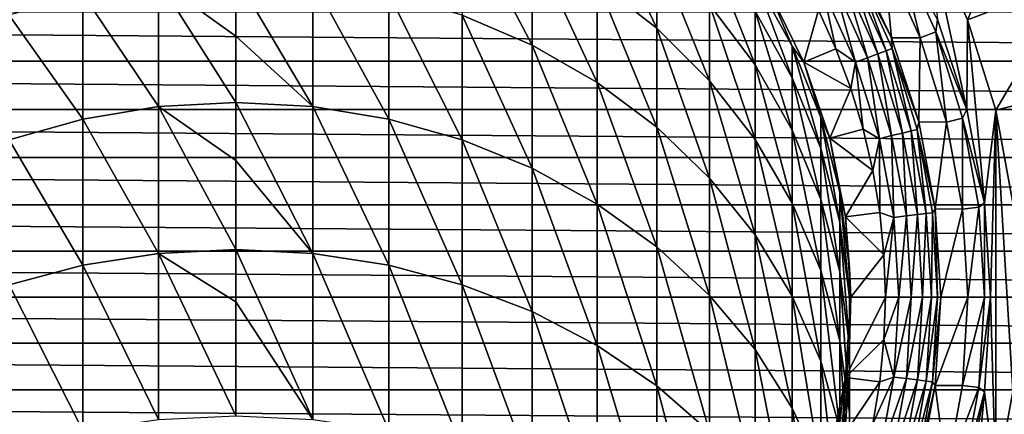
# Model space of a CAD drawing. Header units: metres. Extents: x -101 to 101, y -261 to 23.
# Tile 156 of 256: x -4 to 14, y -2 to 5. Entities that reach past the tile are written whole.
import ezdxf

# ---------------------------------------------------------------- set-up
doc = ezdxf.new("R2010")
doc.units = ezdxf.units.M
doc.layers.add('solid_505151_K2442K1000C34', color=7, linetype='CONTINUOUS')

msp = doc.modelspace()

# ---------------------------------------------------------------- linework, layer by layer
at = {"layer": 'solid_505151_K2442K1000C34'}
for points in [[(14.16727, 7.435621, 76.035896), (12.396441, 6.506014, 79.5), (13.090248, 4.964407, 79.5)], [(14.960263, 5.67367, 76.035896), (14.16727, 7.435621, 76.035896), (13.090248, 4.964407, 79.5)], [(7.530018, 4.816821, 151.646362), (7.530018, 6.20996, 147.230972), (6.465638, 7.060453, 147.459)], [(6.465638, 5.644177, 151.947723), (7.530018, 4.816821, 151.646362), (6.465638, 7.060453, 147.459)], [(5.29929, 4.51242, 156.608826), (5.29929, 6.339663, 152.201065), (4.04937, 6.892311, 152.402359)], [(4.04937, 5.045398, 156.857574), (5.29929, 4.51242, 156.608826), (4.04937, 6.892311, 152.402359)], [(6.465638, 3.841687, 156.295792), (6.465638, 5.644177, 151.947723), (5.29929, 6.339663, 152.201065)], [(5.29929, 4.51242, 156.608826), (6.465638, 3.841687, 156.295792), (5.29929, 6.339663, 152.201065)], [(13.075863, 3.357349, 79.5), (13.090248, 4.964407, 79.5), (12.396441, 6.506014, 79.5)], [(12.551964, 4.969725, 79.5), (13.075863, 3.357349, 79.5), (12.396441, 6.506014, 79.5)], [(8.475646, 3.870643, 151.301727), (8.475646, 5.237321, 146.970184), (7.530018, 6.20996, 147.230972)], [(7.530018, 4.816821, 151.646362), (8.475646, 3.870643, 151.301727), (7.530018, 6.20996, 147.230972)], [(9.287607, 4.157877, 146.680771), (9.287607, 5.120311, 142.341797), (8.475646, 6.220889, 142.535934)], [(8.475646, 5.237321, 146.970184), (9.287607, 4.157877, 146.680771), (8.475646, 6.220889, 142.535934)], [(11.59235, 6.084135, 88.931953), (12.24119, 4.642471, 88.931953), (11.855256, 6.222118, 84.217636)], [(11.855256, 6.222118, 84.217636), (12.518811, 4.747759, 84.217636), (12.551964, 4.969725, 79.5)], [(12.24119, 4.642471, 88.931953), (12.518811, 4.747759, 84.217636), (11.855256, 6.222118, 84.217636)], [(11.051001, 6.07533, 93.621567), (11.725301, 4.642367, 93.621567), (11.59235, 6.084135, 88.931953)], [(11.115133, 5.833672, 93.855415), (11.725301, 4.642367, 93.621567), (11.051001, 6.07533, 93.621567)], [(11.725301, 4.642367, 93.621567), (12.24119, 4.642471, 88.931953), (11.59235, 6.084135, 88.931953)], [(11.115133, 5.833672, 93.855415), (11.015735, 5.781504, 94.068832), (11.632301, 4.41155, 94.068832)], [(11.737263, 4.451356, 93.855415), (11.725301, 4.642367, 93.621567), (11.115133, 5.833672, 93.855415)], [(11.737263, 4.451356, 93.855415), (11.115133, 5.833672, 93.855415), (11.632301, 4.41155, 94.068832)], [(-1.378666, 3.410544, 161.477783), (-1.378666, 5.666776, 157.147583), (-2.735589, 5.432217, 157.038101)], [(0, 4.672914, 159.358124), (0, 5.745375, 157.184265), (-1.378666, 5.666776, 157.147583)], [(0, 3.485643, 161.521179), (0, 4.672914, 159.358124), (-1.378666, 5.666776, 157.147583)], [(-1.378666, 3.410544, 161.477783), (0, 3.485643, 161.521179), (-1.378666, 5.666776, 157.147583)], [(1.378666, 3.410544, 161.477783), (0, 5.745375, 157.184265), (0, 4.672914, 159.358124)], [(1.378666, 3.410544, 161.477783), (1.378666, 5.666776, 157.147583), (0, 5.745375, 157.184265)], [(2.735589, 3.18643, 161.348267), (2.735589, 5.432217, 157.038101), (1.378666, 5.666776, 157.147583)], [(1.378666, 3.410544, 161.477783), (2.735589, 3.18643, 161.348267), (1.378666, 5.666776, 157.147583)], [(7.530018, 3.043777, 155.923401), (7.530018, 4.816821, 151.646362), (6.465638, 5.644177, 151.947723)], [(6.465638, 3.841687, 156.295792), (7.530018, 3.043777, 155.923401), (6.465638, 5.644177, 151.947723)], [(9.287607, 5.700525, 137.935394), (9.953097, 4.494606, 137.82991), (9.526279, 5.5, 133.5)], [(9.953097, 3.928193, 142.1315), (9.953097, 4.494606, 137.82991), (9.287607, 5.700525, 137.935394)], [(9.287607, 5.120311, 142.341797), (9.953097, 3.928193, 142.1315), (9.287607, 5.700525, 137.935394)], [(10.87399, 5.70711, 94.249176), (10.698141, 5.614818, 94.385956), (11.296931, 4.284361, 94.385956)], [(11.015735, 5.781504, 94.068832), (10.87399, 5.70711, 94.249176), (11.482623, 4.354784, 94.249176)], [(11.482623, 4.354784, 94.249176), (10.87399, 5.70711, 94.249176), (11.296931, 4.284361, 94.385956)], [(11.632301, 4.41155, 94.068832), (11.015735, 5.781504, 94.068832), (11.482623, 4.354784, 94.249176)], [(14.960263, 5.67367, 76.035896), (13.090248, 4.964407, 79.5), (13.593184, 3.350416, 79.5)], [(15.535085, 3.828986, 76.035896), (14.960263, 5.67367, 76.035896), (13.593184, 3.350416, 79.5)], [(9.526265, 5.500021, 94.5), (10.162681, 4.209498, 94.5), (10.419765, 5.13938, 94.5)], [(10.162675, 4.209518, 133.5), (10.162681, 4.209498, 94.5), (9.526265, 5.500021, 94.5)], [(9.526279, 5.5, 133.5), (10.162675, 4.209518, 133.5), (9.526265, 5.500021, 94.5)], [(9.953097, 4.494606, 137.82991), (10.162675, 4.209518, 133.5), (9.526279, 5.5, 133.5)], [(10.498413, 5.509993, 94.471214), (10.419765, 5.13938, 94.5), (10.733722, 4.446568, 94.5)], [(10.698141, 5.614818, 94.385956), (10.498413, 5.509993, 94.471214), (11.086024, 4.204374, 94.471214)], [(11.086024, 4.204374, 94.471214), (10.498413, 5.509993, 94.471214), (10.733722, 4.446568, 94.5)], [(11.296931, 4.284361, 94.385956), (10.698141, 5.614818, 94.385956), (11.086024, 4.204374, 94.471214)], [(-2.735589, 3.18643, 161.348267), (-2.735589, 5.432217, 157.038101), (-4.04937, 5.045398, 156.857574)], [(-2.735589, 3.18643, 161.348267), (-1.378666, 3.410544, 161.477783), (-2.735589, 5.432217, 157.038101)], [(4.04937, 2.816837, 161.134674), (4.04937, 5.045398, 156.857574), (2.735589, 5.432217, 157.038101)], [(2.735589, 3.18643, 161.348267), (4.04937, 2.816837, 161.134674), (2.735589, 5.432217, 157.038101)], [(9.287607, 2.820565, 150.919235), (9.287607, 4.157877, 146.680771), (8.475646, 5.237321, 146.970184)], [(8.475646, 3.870643, 151.301727), (9.287607, 2.820565, 150.919235), (8.475646, 5.237321, 146.970184)], [(9.953097, 2.988651, 146.367279), (9.953097, 3.928193, 142.1315), (9.287607, 5.120311, 142.341797)], [(9.287607, 4.157877, 146.680771), (9.953097, 2.988651, 146.367279), (9.287607, 5.120311, 142.341797)], [(10.162681, 4.209498, 94.5), (10.733722, 4.446568, 94.5), (10.419765, 5.13938, 94.5)], [(56.734241, 4.225422, 26.607439), (-57.129616, 5.104797, 26.895353), (57.12962, 5.104799, 26.895355)], [(56.734241, 4.225422, 26.607439), (-56.734241, 4.225423, 26.607439), (-57.129616, 5.104797, 26.895353)], [(-4.04937, 2.816837, 161.134674), (-2.735589, 3.18643, 161.348267), (-4.04937, 5.045398, 156.857574)], [(5.29929, 2.307592, 160.840378), (5.29929, 4.51242, 156.608826), (4.04937, 5.045398, 156.857574)], [(4.04937, 2.816837, 161.134674), (5.29929, 2.307592, 160.840378), (4.04937, 5.045398, 156.857574)], [(12.518811, 4.747759, 84.217636), (13.075863, 3.357349, 79.5), (12.551964, 4.969725, 79.5)], [(13.075863, 3.357349, 79.5), (13.393546, 1.692019, 79.5), (13.090248, 4.964407, 79.5)], [(13.393546, 1.692019, 79.5), (13.593184, 3.350416, 79.5), (13.090248, 4.964407, 79.5)], [(8.475646, 2.131275, 155.497513), (8.475646, 3.870643, 151.301727), (7.530018, 4.816821, 151.646362)], [(7.530018, 3.043777, 155.923401), (8.475646, 2.131275, 155.497513), (7.530018, 4.816821, 151.646362)], [(1.378666, 3.410544, 161.477783), (0, 4.672914, 159.358124), (0, 3.485643, 161.521179)], [(11.725301, 4.642367, 93.621567), (12.214685, 3.136193, 93.621567), (12.24119, 4.642471, 88.931953)], [(11.737263, 4.451356, 93.855415), (12.214685, 3.136193, 93.621567), (11.725301, 4.642367, 93.621567)], [(12.214685, 3.136193, 93.621567), (12.711526, 3.13311, 88.931953), (12.24119, 4.642471, 88.931953)], [(12.24119, 4.642471, 88.931953), (12.711526, 3.13311, 88.931953), (12.518811, 4.747759, 84.217636)], [(12.518811, 4.747759, 84.217636), (12.999814, 3.204166, 84.217636), (13.075863, 3.357349, 79.5)], [(12.711526, 3.13311, 88.931953), (12.999814, 3.204166, 84.217636), (12.518811, 4.747759, 84.217636)], [(6.465638, 1.666728, 160.470001), (6.465638, 3.841687, 156.295792), (5.29929, 4.51242, 156.608826)], [(5.29929, 2.307592, 160.840378), (6.465638, 1.666728, 160.470001), (5.29929, 4.51242, 156.608826)], [(9.953097, 4.494606, 137.82991), (10.461621, 3.215106, 137.718002), (10.162675, 4.209518, 133.5)], [(10.461621, 2.663335, 141.908386), (10.461621, 3.215106, 137.718002), (9.953097, 4.494606, 137.82991)], [(9.953097, 3.928193, 142.1315), (10.461621, 2.663335, 141.908386), (9.953097, 4.494606, 137.82991)], [(10.162681, 4.209498, 94.5), (11.001673, 3.734697, 94.5), (10.733722, 4.446568, 94.5)], [(11.086024, 4.204374, 94.471214), (10.733722, 4.446568, 94.5), (11.001673, 3.734697, 94.5)], [(11.632301, 4.41155, 94.068832), (11.482623, 4.354784, 94.249176), (11.923813, 2.938956, 94.249176)], [(11.737263, 4.451356, 93.855415), (11.632301, 4.41155, 94.068832), (12.079243, 2.977266, 94.068832)], [(12.079243, 2.977266, 94.068832), (11.632301, 4.41155, 94.068832), (11.923813, 2.938956, 94.249176)], [(12.188236, 3.00413, 93.855415), (12.214685, 3.136193, 93.621567), (11.737263, 4.451356, 93.855415)], [(12.188236, 3.00413, 93.855415), (11.737263, 4.451356, 93.855415), (12.079243, 2.977266, 94.068832)], [(11.296931, 4.284361, 94.385956), (11.086024, 4.204374, 94.471214), (11.511976, 2.837447, 94.471214)], [(11.482623, 4.354784, 94.249176), (11.296931, 4.284361, 94.385956), (11.730987, 2.891428, 94.385956)], [(11.730987, 2.891428, 94.385956), (11.296931, 4.284361, 94.385956), (11.511976, 2.837447, 94.471214)], [(11.923813, 2.938956, 94.249176), (11.482623, 4.354784, 94.249176), (11.730987, 2.891428, 94.385956)], [(56.423126, 3.358908, 26.380913), (-56.423126, 3.358912, 26.380913), (-56.734241, 4.225423, 26.607439)], [(56.423126, 3.358908, 26.380913), (-56.734241, 4.225423, 26.607439), (56.734241, 4.225422, 26.607439)], [(9.953097, 1.683146, 150.504944), (9.953097, 2.988651, 146.367279), (9.287607, 4.157877, 146.680771)], [(9.287607, 2.820565, 150.919235), (9.953097, 1.683146, 150.504944), (9.287607, 4.157877, 146.680771)], [(10.162675, 4.209518, 133.5), (10.625184, 2.847009, 133.5), (10.162681, 4.209498, 94.5)], [(10.461621, 3.215106, 137.718002), (10.625184, 2.847009, 133.5), (10.162675, 4.209518, 133.5)], [(10.162681, 4.209498, 94.5), (10.62519, 2.846988, 94.5), (11.001673, 3.734697, 94.5)], [(10.625184, 2.847009, 133.5), (10.62519, 2.846988, 94.5), (10.162681, 4.209498, 94.5)], [(11.086024, 4.204374, 94.471214), (11.001673, 3.734697, 94.5), (11.222476, 3.006793, 94.5)], [(11.511976, 2.837447, 94.471214), (11.086024, 4.204374, 94.471214), (11.222476, 3.006793, 94.5)], [(10.461621, 1.748082, 146.034668), (10.461621, 2.663335, 141.908386), (9.953097, 3.928193, 142.1315)], [(9.953097, 2.988651, 146.367279), (10.461621, 1.748082, 146.034668), (9.953097, 3.928193, 142.1315)], [(7.530018, 0.90435, 160.029419), (7.530018, 3.043777, 155.923401), (6.465638, 3.841687, 156.295792)], [(6.465638, 1.666728, 160.470001), (7.530018, 0.90435, 160.029419), (6.465638, 3.841687, 156.295792)], [(9.287607, 1.11857, 155.024872), (9.287607, 2.820565, 150.919235), (8.475646, 3.870643, 151.301727)], [(8.475646, 2.131275, 155.497513), (9.287607, 1.11857, 155.024872), (8.475646, 3.870643, 151.301727)], [(10.62519, 2.846988, 94.5), (11.222476, 3.006793, 94.5), (11.001673, 3.734697, 94.5)], [(15.535085, 3.828986, 76.035896), (13.593184, 3.350416, 79.5), (13.897923, 1.687526, 79.5)], [(56.188683, 2.502072, 26.210152), (-56.188683, 2.502077, 26.210152), (-56.423126, 3.358912, 26.380913)], [(56.188683, 2.502072, 26.210152), (-56.423126, 3.358912, 26.380913), (56.423126, 3.358908, 26.380913)], [(-1.378666, 0.785132, 165.594635), (-1.378666, 3.410544, 161.477783), (-2.735589, 3.18643, 161.348267)], [(0, 2.447824, 163.244766), (0, 3.485643, 161.521179), (-1.378666, 3.410544, 161.477783)], [(0, 0.856158, 165.644409), (0, 2.447824, 163.244766), (-1.378666, 3.410544, 161.477783)], [(-1.378666, 0.785132, 165.594635), (0, 0.856158, 165.644409), (-1.378666, 3.410544, 161.477783)], [(1.378666, 0.785132, 165.594635), (0, 3.485643, 161.521179), (0, 2.447824, 163.244766)], [(1.378666, 0.785132, 165.594635), (1.378666, 3.410544, 161.477783), (0, 3.485643, 161.521179)], [(2.735589, 0.573172, 165.446045), (2.735589, 3.18643, 161.348267), (1.378666, 3.410544, 161.477783)], [(1.378666, 0.785132, 165.594635), (2.735589, 0.573172, 165.446045), (1.378666, 3.410544, 161.477783)], [(12.999814, 3.204166, 84.217636), (13.393546, 1.692019, 79.5), (13.075863, 3.357349, 79.5)], [(13.393546, 1.692019, 79.5), (13.5, 0, 79.5), (13.593184, 3.350416, 79.5)], [(13.5, 0, 79.5), (13.593184, -3.350416, 79.5), (13.593184, 3.350416, 79.5)], [(13.897923, -1.687526, 79.5), (13.897923, 1.687526, 79.5), (13.593184, 3.350416, 79.5)], [(13.593184, -3.350416, 79.5), (13.897923, -1.687526, 79.5), (13.593184, 3.350416, 79.5)], [(-2.735589, 0.573172, 165.446045), (-2.735589, 3.18643, 161.348267), (-4.04937, 2.816837, 161.134674)], [(-2.735589, 0.573172, 165.446045), (-1.378666, 0.785132, 165.594635), (-2.735589, 3.18643, 161.348267)], [(4.04937, 0.223623, 165.201035), (4.04937, 2.816837, 161.134674), (2.735589, 3.18643, 161.348267)], [(2.735589, 0.573172, 165.446045), (4.04937, 0.223623, 165.201035), (2.735589, 3.18643, 161.348267)], [(10.461621, 3.215106, 137.718002), (10.80516, 1.882202, 137.60141), (10.625184, 2.847009, 133.5)], [(10.80516, 1.345685, 141.675964), (10.80516, 1.882202, 137.60141), (10.461621, 3.215106, 137.718002)], [(10.461621, 2.663335, 141.908386), (10.80516, 1.345685, 141.675964), (10.461621, 3.215106, 137.718002)], [(12.711526, 3.13311, 88.931953), (12.996499, 1.578061, 88.931953), (12.999814, 3.204166, 84.217636)], [(12.996499, 1.578061, 88.931953), (13.29125, 1.61385, 84.217636), (12.999814, 3.204166, 84.217636)], [(12.999814, 3.204166, 84.217636), (13.29125, 1.61385, 84.217636), (13.393546, 1.692019, 79.5)], [(8.475646, 0.032482, 159.525558), (8.475646, 2.131275, 155.497513), (7.530018, 3.043777, 155.923401)], [(7.530018, 0.90435, 160.029419), (8.475646, 0.032482, 159.525558), (7.530018, 3.043777, 155.923401)], [(10.62519, 2.846988, 94.5), (11.395152, 2.266115, 94.5), (11.222476, 3.006793, 94.5)], [(11.511976, 2.837447, 94.471214), (11.222476, 3.006793, 94.5), (11.395152, 2.266115, 94.5)], [(12.188236, 3.00413, 93.855415), (12.079243, 2.977266, 94.068832), (12.35004, 1.499566, 94.068832)], [(12.188236, 3.00413, 93.855415), (12.511437, 1.580559, 93.621567), (12.214685, 3.136193, 93.621567)], [(12.461478, 1.513097, 93.855415), (12.511437, 1.580559, 93.621567), (12.188236, 3.00413, 93.855415)], [(12.461478, 1.513097, 93.855415), (12.188236, 3.00413, 93.855415), (12.35004, 1.499566, 94.068832)], [(12.214685, 3.136193, 93.621567), (12.511437, 1.580559, 93.621567), (12.711526, 3.13311, 88.931953)], [(12.511437, 1.580559, 93.621567), (12.996499, 1.578061, 88.931953), (12.711526, 3.13311, 88.931953)], [(9.953097, 0.021634, 154.512924), (9.953097, 1.683146, 150.504944), (9.287607, 2.820565, 150.919235)], [(9.287607, 1.11857, 155.024872), (9.953097, 0.021634, 154.512924), (9.287607, 2.820565, 150.919235)], [(10.461621, 0.476326, 150.065353), (10.461621, 1.748082, 146.034668), (9.953097, 2.988651, 146.367279)], [(9.953097, 1.683146, 150.504944), (10.461621, 0.476326, 150.065353), (9.953097, 2.988651, 146.367279)], [(10.625184, 2.847009, 133.5), (10.905893, 1.435788, 133.5), (10.62519, 2.846988, 94.5)], [(10.80516, 1.882202, 137.60141), (10.905893, 1.435788, 133.5), (10.625184, 2.847009, 133.5)], [(10.62519, 2.846988, 94.5), (10.905888, 1.435821, 94.5), (11.395152, 2.266115, 94.5)], [(10.905893, 1.435788, 133.5), (10.905888, 1.435821, 94.5), (10.62519, 2.846988, 94.5)], [(11.511976, 2.837447, 94.471214), (11.395152, 2.266115, 94.5), (11.519017, 1.515591, 94.5)], [(11.730987, 2.891428, 94.385956), (11.511976, 2.837447, 94.471214), (11.770058, 1.429144, 94.471214)], [(11.770058, 1.429144, 94.471214), (11.511976, 2.837447, 94.471214), (11.519017, 1.515591, 94.5)], [(11.923813, 2.938956, 94.249176), (11.730987, 2.891428, 94.385956), (11.993978, 1.456333, 94.385956)], [(11.993978, 1.456333, 94.385956), (11.730987, 2.891428, 94.385956), (11.770058, 1.429144, 94.471214)], [(12.079243, 2.977266, 94.068832), (11.923813, 2.938956, 94.249176), (12.191127, 1.480271, 94.249176)], [(12.191127, 1.480271, 94.249176), (11.923813, 2.938956, 94.249176), (11.993978, 1.456333, 94.385956)], [(12.35004, 1.499566, 94.068832), (12.079243, 2.977266, 94.068832), (12.191127, 1.480271, 94.249176)], [(-4.04937, 0.223623, 165.201035), (-2.735589, 0.573172, 165.446045), (-4.04937, 2.816837, 161.134674)], [(5.29929, -0.258004, 164.863419), (5.29929, 2.307592, 160.840378), (4.04937, 2.816837, 161.134674)], [(4.04937, 0.223623, 165.201035), (5.29929, -0.258004, 164.863419), (4.04937, 2.816837, 161.134674)], [(10.80516, 0.455734, 145.688171), (10.80516, 1.345685, 141.675964), (10.461621, 2.663335, 141.908386)], [(10.461621, 1.748082, 146.034668), (10.80516, 0.455734, 145.688171), (10.461621, 2.663335, 141.908386)], [(56.025963, 1.656191, 26.091713), (-56.025963, 1.656196, 26.091713), (-56.188683, 2.502077, 26.210152)], [(56.025963, 1.656191, 26.091713), (-56.188683, 2.502077, 26.210152), (56.188683, 2.502072, 26.210152)], [(1.378666, 0.785132, 165.594635), (0, 2.447824, 163.244766), (0, 0.856158, 165.644409)], [(6.465638, -0.864114, 164.438568), (6.465638, 1.666728, 160.470001), (5.29929, 2.307592, 160.840378)], [(5.29929, -0.258004, 164.863419), (6.465638, -0.864114, 164.438568), (5.29929, 2.307592, 160.840378)], [(9.287607, -0.935126, 158.96637), (9.287607, 1.11857, 155.024872), (8.475646, 2.131275, 155.497513)], [(8.475646, 0.032482, 159.525558), (9.287607, -0.935126, 158.96637), (8.475646, 2.131275, 155.497513)], [(10.905888, 1.435821, 94.5), (11.519017, 1.515591, 94.5), (11.395152, 2.266115, 94.5)], [(10.80516, 1.882202, 137.60141), (10.978294, 0.516916, 137.481995), (10.905893, 1.435788, 133.5)], [(10.978294, -0.003977, 141.437881), (10.978294, 0.516916, 137.481995), (10.80516, 1.882202, 137.60141)], [(10.80516, 1.345685, 141.675964), (10.978294, -0.003977, 141.437881), (10.80516, 1.882202, 137.60141)], [(55.931099, 0.822207, 26.022551), (-55.931099, 0.822213, 26.022551), (-56.025963, 1.656196, 26.091713)], [(55.931099, 0.822207, 26.022551), (-56.025963, 1.656196, 26.091713), (56.025963, 1.656191, 26.091713)], [(7.530018, -1.585146, 163.933136), (7.530018, 0.90435, 160.029419), (6.465638, 1.666728, 160.470001)], [(6.465638, -0.864114, 164.438568), (7.530018, -1.585146, 163.933136), (6.465638, 1.666728, 160.470001)], [(10.461621, -1.142234, 153.969727), (10.461621, 0.476326, 150.065353), (9.953097, 1.683146, 150.504944)], [(9.953097, 0.021634, 154.512924), (10.461621, -1.142234, 153.969727), (9.953097, 1.683146, 150.504944)], [(10.80516, -0.780864, 149.607437), (10.80516, 0.455734, 145.688171), (10.461621, 1.748082, 146.034668)], [(10.461621, 0.476326, 150.065353), (10.80516, -0.780864, 149.607437), (10.461621, 1.748082, 146.034668)], [(12.996499, 1.578061, 88.931953), (13.091954, 0, 88.931953), (13.29125, 1.61385, 84.217636)], [(13.091954, 0, 88.931953), (13.38887, 0, 84.217636), (13.29125, 1.61385, 84.217636)], [(13.29125, 1.61385, 84.217636), (13.38887, 0, 84.217636), (13.393546, 1.692019, 79.5)], [(13.38887, 0, 84.217636), (13.5, 0, 79.5), (13.393546, 1.692019, 79.5)], [(10.905888, 1.435821, 94.5), (11.593492, 0.758779, 94.5), (11.519017, 1.515591, 94.5)], [(10.905888, 1.435821, 94.5), (10.999997, 0, 94.5), (11.593492, 0.758779, 94.5)], [(11, 0, 133.5), (10.999997, 0, 94.5), (10.905888, 1.435821, 94.5)], [(10.905893, 1.435788, 133.5), (11, 0, 133.5), (10.905888, 1.435821, 94.5)], [(10.978294, 0.516916, 137.481995), (11, 0, 133.5), (10.905893, 1.435788, 133.5)], [(11.770058, 1.429144, 94.471214), (11.519017, 1.515591, 94.5), (11.593492, 0.758779, 94.5)], [(11.770058, 1.429144, 94.471214), (11.593492, 0.758779, 94.5), (11.618295, 0, 94.5)], [(11.856504, 0, 94.471214), (11.770058, 1.429144, 94.471214), (11.618295, 0, 94.5)], [(11.993978, 1.456333, 94.385956), (11.770058, 1.429144, 94.471214), (11.856504, 0, 94.471214)], [(12.082069, 0, 94.385956), (11.993978, 1.456333, 94.385956), (11.856504, 0, 94.471214)], [(12.191127, 1.480271, 94.249176), (11.993978, 1.456333, 94.385956), (12.082069, 0, 94.385956)], [(12.280667, 0, 94.249176), (12.191127, 1.480271, 94.249176), (12.082069, 0, 94.385956)], [(12.35004, 1.499566, 94.068832), (12.191127, 1.480271, 94.249176), (12.280667, 0, 94.249176)], [(12.440748, 0, 94.068832), (12.35004, 1.499566, 94.068832), (12.280667, 0, 94.249176)], [(12.461478, 1.513097, 93.855415), (12.35004, 1.499566, 94.068832), (12.440748, 0, 94.068832)], [(12.553004, 0, 93.855415), (12.461478, 1.513097, 93.855415), (12.440748, 0, 94.068832)], [(12.553004, 0, 93.855415), (12.511437, 1.580559, 93.621567), (12.461478, 1.513097, 93.855415)], [(12.511437, 1.580559, 93.621567), (12.610878, 0, 93.621567), (12.996499, 1.578061, 88.931953)], [(12.553004, 0, 93.855415), (12.610878, 0, 93.621567), (12.511437, 1.580559, 93.621567)], [(12.610878, 0, 93.621567), (13.091954, 0, 88.931953), (12.996499, 1.578061, 88.931953)], [(10.978294, -0.868011, 145.333252), (10.978294, -0.003977, 141.437881), (10.80516, 1.345685, 141.675964)], [(10.80516, 0.455734, 145.688171), (10.978294, -0.868011, 145.333252), (10.80516, 1.345685, 141.675964)], [(9.953097, -1.983215, 158.360672), (9.953097, 0.021634, 154.512924), (9.287607, 1.11857, 155.024872)], [(9.287607, -0.935126, 158.96637), (9.953097, -1.983215, 158.360672), (9.287607, 1.11857, 155.024872)], [(8.475646, -2.409731, 163.355133), (8.475646, 0.032482, 159.525558), (7.530018, 0.90435, 160.029419)], [(7.530018, -1.585146, 163.933136), (8.475646, -2.409731, 163.355133), (7.530018, 0.90435, 160.029419)], [(55.900002, 0, 26), (-55.900002, 0, 26), (-55.931099, 0.822213, 26.022551)], [(55.931099, 0.822207, 26.022551), (55.900002, 0, 26), (-55.931099, 0.822213, 26.022551)], [(-1.378666, -2.18944, 169.466721), (-1.378666, 0.785132, 165.594635), (-2.735589, 0.573172, 165.446045)], [(0, -0.080729, 166.941162), (0, 0.856158, 165.644409), (-1.378666, 0.785132, 165.594635)], [(0, -2.123028, 169.522522), (0, -0.080729, 166.941162), (-1.378666, 0.785132, 165.594635)], [(-1.378666, -2.18944, 169.466721), (0, -2.123028, 169.522522), (-1.378666, 0.785132, 165.594635)], [(1.378666, -2.18944, 169.466721), (0, 0.856158, 165.644409), (0, -0.080729, 166.941162)], [(1.378666, -2.18944, 169.466721), (1.378666, 0.785132, 165.594635), (0, 0.856158, 165.644409)], [(2.735589, -2.387629, 169.300232), (2.735589, 0.573172, 165.446045), (1.378666, 0.785132, 165.594635)], [(1.378666, -2.18944, 169.466721), (2.735589, -2.387629, 169.300232), (1.378666, 0.785132, 165.594635)], [(10.999997, 0, 94.5), (11.618295, 0, 94.5), (11.593492, 0.758779, 94.5)], [(-2.735589, -2.387629, 169.300232), (-2.735589, 0.573172, 165.446045), (-4.04937, 0.223623, 165.201035)], [(-2.735589, -2.387629, 169.300232), (-1.378666, -2.18944, 169.466721), (-2.735589, 0.573172, 165.446045)], [(4.04937, -2.714468, 169.025635), (4.04937, 0.223623, 165.201035), (2.735589, 0.573172, 165.446045)], [(2.735589, -2.387629, 169.300232), (4.04937, -2.714468, 169.025635), (2.735589, 0.573172, 165.446045)], [(10.80516, -2.354679, 153.40387), (10.80516, -0.780864, 149.607437), (10.461621, 0.476326, 150.065353)], [(10.461621, -1.142234, 153.969727), (10.80516, -2.354679, 153.40387), (10.461621, 0.476326, 150.065353)], [(10.978294, -2.068598, 149.138382), (10.978294, -0.868011, 145.333252), (10.80516, 0.455734, 145.688171)], [(10.80516, -0.780864, 149.607437), (10.978294, -2.068598, 149.138382), (10.80516, 0.455734, 145.688171)], [(10.978294, 0.516916, 137.481995), (10.978294, -0.859221, 137.361633), (11, 0, 133.5)], [(10.978294, -1.364366, 141.197922), (10.978294, -0.859221, 137.361633), (10.978294, 0.516916, 137.481995)], [(10.978294, -0.003977, 141.437881), (10.978294, -1.364366, 141.197922), (10.978294, 0.516916, 137.481995)], [(-4.04937, -2.714468, 169.025635), (-2.735589, -2.387629, 169.300232), (-4.04937, 0.223623, 165.201035)], [(5.29929, -3.164805, 168.647308), (5.29929, -0.258004, 164.863419), (4.04937, 0.223623, 165.201035)], [(4.04937, -2.714468, 169.025635), (5.29929, -3.164805, 168.647308), (4.04937, 0.223623, 165.201035)], [(9.287607, -3.324863, 162.713654), (9.287607, -0.935126, 158.96637), (8.475646, 0.032482, 159.525558)], [(8.475646, -2.409731, 163.355133), (9.287607, -3.324863, 162.713654), (8.475646, 0.032482, 159.525558)], [(10.461621, -3.095255, 157.718002), (10.461621, -1.142234, 153.969727), (9.953097, 0.021634, 154.512924)], [(9.953097, -1.983215, 158.360672), (10.461621, -3.095255, 157.718002), (9.953097, 0.021634, 154.512924)], [(10.905888, -1.435821, 94.5), (11.593492, -0.758779, 94.5), (11.618295, 0, 94.5)], [(10.999997, 0, 94.5), (10.905888, -1.435821, 94.5), (11.618295, 0, 94.5)], [(11.856504, 0, 94.471214), (11.618295, 0, 94.5), (11.593492, -0.758779, 94.5)], [(11.770058, -1.429144, 94.471214), (11.856504, 0, 94.471214), (11.593492, -0.758779, 94.5)], [(11.770058, -1.429144, 94.471214), (12.082069, 0, 94.385956), (11.856504, 0, 94.471214)], [(11.993978, -1.456333, 94.385956), (12.082069, 0, 94.385956), (11.770058, -1.429144, 94.471214)], [(11.993978, -1.456333, 94.385956), (12.280667, 0, 94.249176), (12.082069, 0, 94.385956)], [(12.191127, -1.480271, 94.249176), (12.280667, 0, 94.249176), (11.993978, -1.456333, 94.385956)], [(12.191127, -1.480271, 94.249176), (12.440748, 0, 94.068832), (12.280667, 0, 94.249176)], [(12.35004, -1.499566, 94.068832), (12.440748, 0, 94.068832), (12.191127, -1.480271, 94.249176)], [(12.35004, -1.499566, 94.068832), (12.553004, 0, 93.855415), (12.440748, 0, 94.068832)], [(12.461478, -1.513097, 93.855415), (12.553004, 0, 93.855415), (12.35004, -1.499566, 94.068832)], [(12.461478, -1.513097, 93.855415), (12.610878, 0, 93.621567), (12.553004, 0, 93.855415)], [(55.931076, -0.821822, 26.02253), (-55.931076, -0.821817, 26.02253), (-55.900002, 0, 26)], [(55.931076, -0.821822, 26.02253), (-55.900002, 0, 26), (55.900002, 0, 26)], [(1.378666, -2.18944, 169.466721), (0, -0.080729, 166.941162), (0, -2.123028, 169.522522)], [(10.905893, -1.435788, 133.5), (10.905888, -1.435821, 94.5), (10.999997, 0, 94.5)], [(11, 0, 133.5), (10.905893, -1.435788, 133.5), (10.999997, 0, 94.5)], [(10.978294, -0.859221, 137.361633), (10.905893, -1.435788, 133.5), (11, 0, 133.5)], [(10.978294, -2.202277, 144.97551), (10.978294, -1.364366, 141.197922), (10.978294, -0.003977, 141.437881)], [(10.978294, -0.868011, 145.333252), (10.978294, -2.202277, 144.97551), (10.978294, -0.003977, 141.437881)], [(12.461478, -1.513097, 93.855415), (12.511438, -1.580559, 93.621567), (12.610878, 0, 93.621567)], [(12.511438, -1.580559, 93.621567), (13.091954, 0, 88.931953), (12.610878, 0, 93.621567)], [(12.511438, -1.580559, 93.621567), (12.996499, -1.578061, 88.931953), (13.091954, 0, 88.931953)], [(12.996499, -1.578061, 88.931953), (13.38887, 0, 84.217636), (13.091954, 0, 88.931953)], [(12.996499, -1.578061, 88.931953), (13.29125, -1.61385, 84.217636), (13.38887, 0, 84.217636)], [(13.29125, -1.61385, 84.217636), (13.393546, -1.692019, 79.5), (13.5, 0, 79.5)], [(13.29125, -1.61385, 84.217636), (13.5, 0, 79.5), (13.38887, 0, 84.217636)], [(13.393546, -1.692019, 79.5), (13.593184, -3.350416, 79.5), (13.5, 0, 79.5)], [(6.465638, -3.731537, 168.171188), (6.465638, -0.864114, 164.438568), (5.29929, -0.258004, 164.863419)], [(5.29929, -3.164805, 168.647308), (6.465638, -3.731537, 168.171188), (5.29929, -0.258004, 164.863419)], [(56.025829, -1.65535, 26.091619), (-56.025829, -1.655346, 26.091619), (-55.931076, -0.821817, 26.02253)], [(56.025829, -1.65535, 26.091619), (-55.931076, -0.821817, 26.02253), (55.931076, -0.821822, 26.02253)], [(7.530018, -4.405725, 167.604782), (7.530018, -1.585146, 163.933136), (6.465638, -0.864114, 164.438568)], [(6.465638, -3.731537, 168.171188), (7.530018, -4.405725, 167.604782), (6.465638, -0.864114, 164.438568)], [(10.978294, -3.596581, 152.824265), (10.978294, -2.068598, 149.138382), (10.80516, -0.780864, 149.607437)], [(10.80516, -2.354679, 153.40387), (10.978294, -3.596581, 152.824265), (10.80516, -0.780864, 149.607437)], [(10.978294, -0.859221, 137.361633), (10.80516, -2.224508, 137.242218), (10.905893, -1.435788, 133.5)], [(10.80516, -2.714028, 140.959854), (10.80516, -2.224508, 137.242218), (10.978294, -0.859221, 137.361633)], [(10.978294, -1.364366, 141.197922), (10.80516, -2.714028, 140.959854), (10.978294, -0.859221, 137.361633)], [(10.905888, -1.435821, 94.5), (11.519017, -1.515593, 94.5), (11.593492, -0.758779, 94.5)], [(10.978294, -3.366566, 148.665604), (10.978294, -2.202277, 144.97551), (10.978294, -0.868011, 145.333252)], [(10.978294, -2.068598, 149.138382), (10.978294, -3.366566, 148.665604), (10.978294, -0.868011, 145.333252)], [(11.770058, -1.429144, 94.471214), (11.593492, -0.758779, 94.5), (11.519017, -1.515593, 94.5)], [(9.953097, -4.316112, 162.018829), (9.953097, -1.983215, 158.360672), (9.287607, -0.935126, 158.96637)], [(9.287607, -3.324863, 162.713654), (9.953097, -4.316112, 162.018829), (9.287607, -0.935126, 158.96637)], [(10.80516, -4.253709, 157.048523), (10.80516, -2.354679, 153.40387), (10.461621, -1.142234, 153.969727)], [(10.461621, -3.095255, 157.718002), (10.80516, -4.253709, 157.048523), (10.461621, -1.142234, 153.969727)], [(10.80516, -3.526022, 144.620605), (10.80516, -2.714028, 140.959854), (10.978294, -1.364366, 141.197922)], [(10.978294, -2.202277, 144.97551), (10.80516, -3.526022, 144.620605), (10.978294, -1.364366, 141.197922)], [(10.905893, -1.435788, 133.5), (10.625184, -2.847009, 133.5), (10.905888, -1.435821, 94.5)], [(10.80516, -2.224508, 137.242218), (10.625184, -2.847009, 133.5), (10.905893, -1.435788, 133.5)], [(10.625184, -2.847009, 133.5), (10.62519, -2.846988, 94.5), (10.905888, -1.435821, 94.5)], [(10.905888, -1.435821, 94.5), (10.62519, -2.846988, 94.5), (11.519017, -1.515593, 94.5)], [(10.62519, -2.846988, 94.5), (11.395151, -2.266119, 94.5), (11.519017, -1.515593, 94.5)], [(11.770058, -1.429144, 94.471214), (11.519017, -1.515593, 94.5), (11.395151, -2.266119, 94.5)], [(11.511976, -2.837447, 94.471214), (11.770058, -1.429144, 94.471214), (11.395151, -2.266119, 94.5)], [(11.993978, -1.456333, 94.385956), (11.770058, -1.429144, 94.471214), (11.511976, -2.837447, 94.471214)], [(11.730987, -2.891428, 94.385956), (11.993978, -1.456333, 94.385956), (11.511976, -2.837447, 94.471214)], [(12.191127, -1.480271, 94.249176), (11.993978, -1.456333, 94.385956), (11.730987, -2.891428, 94.385956)], [(11.923813, -2.938956, 94.249176), (12.191127, -1.480271, 94.249176), (11.730987, -2.891428, 94.385956)], [(12.35004, -1.499566, 94.068832), (12.191127, -1.480271, 94.249176), (11.923813, -2.938956, 94.249176)], [(12.079243, -2.977266, 94.068832), (12.35004, -1.499566, 94.068832), (11.923813, -2.938956, 94.249176)], [(12.461478, -1.513097, 93.855415), (12.35004, -1.499566, 94.068832), (12.079243, -2.977266, 94.068832)], [(12.188236, -3.00413, 93.855415), (12.461478, -1.513097, 93.855415), (12.079243, -2.977266, 94.068832)], [(12.188236, -3.00413, 93.855415), (12.511438, -1.580559, 93.621567), (12.461478, -1.513097, 93.855415)], [(12.188236, -3.00413, 93.855415), (12.214685, -3.136193, 93.621567), (12.511438, -1.580559, 93.621567)], [(12.511438, -1.580559, 93.621567), (12.214685, -3.136193, 93.621567), (12.711526, -3.13311, 88.931953)], [(12.511438, -1.580559, 93.621567), (12.711526, -3.13311, 88.931953), (12.996499, -1.578061, 88.931953)], [(12.996499, -1.578061, 88.931953), (12.711526, -3.13311, 88.931953), (13.29125, -1.61385, 84.217636)], [(56.1884, -2.500874, 26.209948), (-56.1884, -2.500869, 26.209948), (-56.025829, -1.655346, 26.091619)], [(56.1884, -2.500874, 26.209948), (-56.025829, -1.655346, 26.091619), (56.025829, -1.65535, 26.091619)], [(8.475646, -5.176738, 166.957047), (8.475646, -2.409731, 163.355133), (7.530018, -1.585146, 163.933136)], [(7.530018, -4.405725, 167.604782), (8.475646, -5.176738, 166.957047), (7.530018, -1.585146, 163.933136)], [(12.711526, -3.13311, 88.931953), (12.999814, -3.204166, 84.217636), (13.29125, -1.61385, 84.217636)], [(13.29125, -1.61385, 84.217636), (12.999814, -3.204166, 84.217636), (13.393546, -1.692019, 79.5)], [(12.999814, -3.204166, 84.217636), (13.075863, -3.357349, 79.5), (13.393546, -1.692019, 79.5)], [(13.393546, -1.692019, 79.5), (13.075863, -3.357349, 79.5), (13.090248, -4.964407, 79.5)], [(13.393546, -1.692019, 79.5), (13.090248, -4.964407, 79.5), (13.593184, -3.350416, 79.5)], [(15.535085, -3.828986, 76.035896), (13.897923, -1.687526, 79.5), (13.593184, -3.350416, 79.5)], [(10.461621, -5.367843, 161.281601), (10.461621, -3.095255, 157.718002), (9.953097, -1.983215, 158.360672)], [(9.953097, -4.316112, 162.018829), (10.461621, -5.367843, 161.281601), (9.953097, -1.983215, 158.360672)], [(10.978294, -4.848352, 152.240036), (10.978294, -3.366566, 148.665604), (10.978294, -2.068598, 149.138382)], [(10.978294, -3.596581, 152.824265), (10.978294, -4.848352, 152.240036), (10.978294, -2.068598, 149.138382)]]:
    msp.add_3dface(points, dxfattribs=at)

doc.saveas('drawing.dxf')
